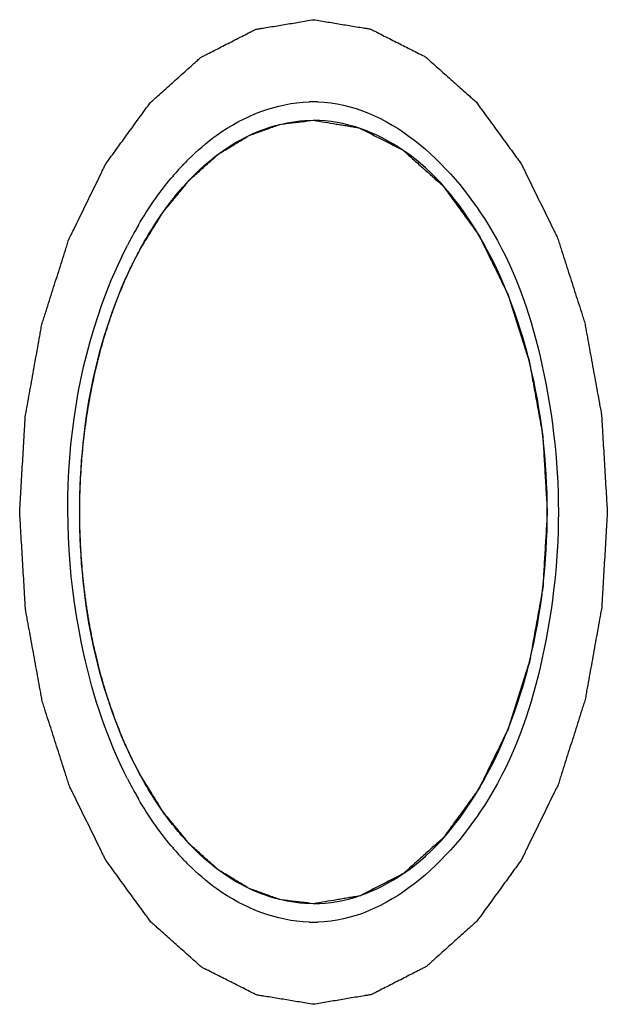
# Model space of a CAD drawing. Header units: millimetres. Extents: x 0 to 7560, y 0 to 5346.
# Tile 104 of 242: x 2354.8 to 2356.58, y 4336.86 to 4339.86. Entities that reach past the tile are written whole.
import ezdxf

# ---------------------------------------------------------------- set-up
doc = ezdxf.new("R2010")
doc.units = ezdxf.units.MM
doc.layers.add('M2302801_PBL782', color=7, linetype='Continuous')
doc.layers.add('MISUMI_FCBBS3-5-25_PBL862', color=7, linetype='Continuous')

msp = doc.modelspace()

# ---------------------------------------------------------------- linework, layer by layer
at = {"layer": 'M2302801_PBL782', "color": 7}
for centre, radius, start, end in [((2355.69, 4339.1738), 0.4401, 88.3197, 91.6803), ((2355.927, 4338.8216), 0.8732, 137.1563, 140.1724), ((2355.8839, 4338.8614), 0.8145, 134.8929, 137.1446), ((2356.2212, 4338.6169), 1.2323, 149.7276, 152.5526), ((2356.2669, 4338.5927), 1.2839, 152.5363, 152.9434), ((2356.2669, 4338.135), 1.284, 207.0551, 207.462), ((2356.2212, 4338.1108), 1.2323, 207.4456, 210.2724), ((2355.927, 4337.906), 0.8732, 219.8276, 222.8437), ((2355.8839, 4337.8662), 0.8145, 222.8554, 225.1071), ((2355.69, 4337.5539), 0.4401, 268.3197, 271.6803)]:
    msp.add_arc(centre, radius, start, end, dxfattribs=at)
at = {"layer": 'M2302801_PBL782', "color": 134}
for points in [[(2355.69, 4336.8638), (2355.6755, 4336.8662), (2355.6465, 4336.871), (2355.6103, 4336.8769), (2355.5813, 4336.8817), (2355.5596, 4336.8852), (2355.5415, 4336.8883), (2355.5288, 4336.8902), (2355.5216, 4336.8916), (2355.5161, 4336.8919), (2355.511, 4336.8952), (2355.504, 4336.8985), (2355.4918, 4336.9048), (2355.4744, 4336.9135), (2355.4535, 4336.9241), (2355.4326, 4336.9347), (2355.4117, 4336.9453), (2355.3907, 4336.9558), (2355.3733, 4336.9647), (2355.3611, 4336.9708), (2355.3542, 4336.9745), (2355.3488, 4336.9765), (2355.3442, 4336.9814), (2355.3377, 4336.987), (2355.3265, 4336.9971), (2355.3104, 4337.0114), (2355.2911, 4337.0286), (2355.2654, 4337.0515), (2355.2397, 4337.0743), (2355.2172, 4337.0945), (2355.2059, 4337.1044), (2355.1996, 4337.1103), (2355.1946, 4337.114), (2355.1905, 4337.1205), (2355.1847, 4337.1281), (2355.1747, 4337.142), (2355.1603, 4337.1616), (2355.1431, 4337.1852), (2355.1202, 4337.2167), (2355.0973, 4337.2481), (2355.0772, 4337.2757), (2355.0672, 4337.2894), (2355.0615, 4337.2974), (2355.0569, 4337.3028), (2355.0538, 4337.3103), (2355.049, 4337.3196), (2355.041, 4337.3362), (2355.0248, 4337.3691), (2355.0017, 4337.4163), (2354.9786, 4337.4634), (2354.9625, 4337.4964), (2354.9543, 4337.5129), (2354.9498, 4337.5224), (2354.946, 4337.5291), (2354.9438, 4337.5375), (2354.9402, 4337.5482), (2354.9343, 4337.567), (2354.9222, 4337.6046), (2354.905, 4337.6584), (2354.8879, 4337.7122), (2354.8757, 4337.7497), (2354.8691, 4337.7714), (2354.8632, 4337.787), (2354.8607, 4337.805), (2354.8562, 4337.8282), (2354.8489, 4337.8691), (2354.8382, 4337.9273), (2354.8276, 4337.9857), (2354.82, 4338.0265), (2354.816, 4338.0499), (2354.8121, 4338.067), (2354.8117, 4338.086), (2354.81, 4338.1105), (2354.8076, 4338.1539), (2354.8038, 4338.2156), (2354.8002, 4338.2773), (2354.7975, 4338.3206), (2354.7963, 4338.3453), (2354.7944, 4338.3639), (2354.7963, 4338.382), (2354.7974, 4338.4063), (2354.8001, 4338.4488), (2354.8035, 4338.5095), (2354.8072, 4338.5702), (2354.8095, 4338.6127), (2354.8112, 4338.6369), (2354.8115, 4338.6554), (2354.8154, 4338.6726), (2354.8193, 4338.6961), (2354.8269, 4338.7369), (2354.8373, 4338.7953), (2354.8479, 4338.8537), (2354.8551, 4338.8946), (2354.8595, 4338.9178), (2354.862, 4338.9358), (2354.8678, 4338.9515), (2354.8744, 4338.9732), (2354.8865, 4339.0108), (2354.9035, 4339.0647), (2354.9207, 4339.1185), (2354.9325, 4339.1563), (2354.9396, 4339.1776), (2354.944, 4339.1944), (2354.9517, 4339.2082), (2354.9609, 4339.2276), (2354.9775, 4339.2611), (2354.9962, 4339.2996), (2355.0149, 4339.338), (2355.029, 4339.3669), (2355.0408, 4339.3908), (2355.0489, 4339.4077), (2355.0537, 4339.4172), (2355.057, 4339.4249), (2355.0614, 4339.4302), (2355.067, 4339.4381), (2355.0769, 4339.4515), (2355.0965, 4339.4787), (2355.1247, 4339.5174), (2355.1527, 4339.5561), (2355.1725, 4339.5832), (2355.1823, 4339.5968), (2355.188, 4339.6044), (2355.192, 4339.6107), (2355.197, 4339.6145), (2355.2033, 4339.6205), (2355.2146, 4339.6304), (2355.237, 4339.6507), (2355.2627, 4339.6737), (2355.2883, 4339.6968), (2355.3076, 4339.7141), (2355.3236, 4339.7284), (2355.3348, 4339.7386), (2355.3413, 4339.7442), (2355.3459, 4339.7491), (2355.3513, 4339.7512), (2355.3582, 4339.755), (2355.3704, 4339.7611), (2355.3948, 4339.7736), (2355.4226, 4339.7879), (2355.4505, 4339.8021), (2355.4713, 4339.8129), (2355.4887, 4339.8217), (2355.5009, 4339.8281), (2355.5079, 4339.8314), (2355.513, 4339.8347), (2355.5186, 4339.835), (2355.526, 4339.8365), (2355.5389, 4339.8385), (2355.5573, 4339.8417), (2355.5794, 4339.8453), (2355.6089, 4339.8503), (2355.6458, 4339.8564), (2355.6753, 4339.8614), (2355.69, 4339.8638)], [(2355.69, 4339.8638), (2355.7045, 4339.8615), (2355.7335, 4339.8567), (2355.7697, 4339.8507), (2355.7986, 4339.846), (2355.8204, 4339.8424), (2355.8385, 4339.8394), (2355.8512, 4339.8374), (2355.8584, 4339.836), (2355.8639, 4339.8358), (2355.869, 4339.8325), (2355.876, 4339.8292), (2355.8882, 4339.8229), (2355.9056, 4339.8141), (2355.9265, 4339.8035), (2355.9474, 4339.793), (2355.9683, 4339.7824), (2355.9892, 4339.7718), (2356.0066, 4339.7629), (2356.0189, 4339.7569), (2356.0258, 4339.7532), (2356.0312, 4339.7511), (2356.0358, 4339.7462), (2356.0423, 4339.7407), (2356.0535, 4339.7306), (2356.0696, 4339.7163), (2356.0889, 4339.6991), (2356.1146, 4339.6762), (2356.1403, 4339.6533), (2356.1628, 4339.6332), (2356.174, 4339.6233), (2356.1804, 4339.6174), (2356.1854, 4339.6137), (2356.1895, 4339.6072), (2356.1953, 4339.5995), (2356.2053, 4339.5856), (2356.2197, 4339.5661), (2356.2368, 4339.5424), (2356.2598, 4339.511), (2356.2827, 4339.4796), (2356.3027, 4339.452), (2356.3128, 4339.4383), (2356.3185, 4339.4303), (2356.3231, 4339.4248), (2356.3262, 4339.4173), (2356.331, 4339.408), (2356.339, 4339.3915), (2356.3552, 4339.3585), (2356.3783, 4339.3114), (2356.4014, 4339.2643), (2356.4175, 4339.2312), (2356.4257, 4339.2148), (2356.4302, 4339.2053), (2356.434, 4339.1986), (2356.4362, 4339.1901), (2356.4398, 4339.1795), (2356.4457, 4339.1606), (2356.4578, 4339.123), (2356.475, 4339.0693), (2356.4921, 4339.0155), (2356.5043, 4338.978), (2356.5109, 4338.9563), (2356.5168, 4338.9407), (2356.5193, 4338.9227), (2356.5238, 4338.8995), (2356.5311, 4338.8586), (2356.5418, 4338.8003), (2356.5523, 4338.7419), (2356.5599, 4338.7012), (2356.564, 4338.6777), (2356.5679, 4338.6606), (2356.5683, 4338.6417), (2356.57, 4338.6171), (2356.5724, 4338.5738), (2356.5762, 4338.5121), (2356.5797, 4338.4503), (2356.5825, 4338.4071), (2356.5837, 4338.3824), (2356.5856, 4338.3637), (2356.5837, 4338.3456), (2356.5826, 4338.3213), (2356.5799, 4338.2789), (2356.5765, 4338.2181), (2356.5728, 4338.1575), (2356.5705, 4338.1149), (2356.5688, 4338.0907), (2356.5685, 4338.0723), (2356.5646, 4338.055), (2356.5606, 4338.0316), (2356.5531, 4337.9908), (2356.5427, 4337.9323), (2356.5321, 4337.874), (2356.5249, 4337.833), (2356.5204, 4337.8098), (2356.518, 4337.7918), (2356.5122, 4337.7762), (2356.5056, 4337.7545), (2356.4935, 4337.7169), (2356.4765, 4337.663), (2356.4593, 4337.6092), (2356.4475, 4337.5714), (2356.4404, 4337.55), (2356.436, 4337.5332), (2356.4282, 4337.5195), (2356.4191, 4337.5), (2356.4025, 4337.4666), (2356.3838, 4337.4281), (2356.3651, 4337.3896), (2356.351, 4337.3608), (2356.3392, 4337.3368), (2356.3311, 4337.3199), (2356.3263, 4337.3105), (2356.323, 4337.3028), (2356.3186, 4337.2975), (2356.313, 4337.2896), (2356.3031, 4337.2761), (2356.2835, 4337.2489), (2356.2553, 4337.2103), (2356.2272, 4337.1715), (2356.2075, 4337.1445), (2356.1977, 4337.1308), (2356.192, 4337.1233), (2356.188, 4337.1169), (2356.183, 4337.1131), (2356.1767, 4337.1072), (2356.1654, 4337.0972), (2356.143, 4337.077), (2356.1173, 4337.054), (2356.0917, 4337.0309), (2356.0724, 4337.0136), (2356.0564, 4336.9992), (2356.0452, 4336.989), (2356.0387, 4336.9835), (2356.034, 4336.9785), (2356.0287, 4336.9765), (2356.0218, 4336.9727), (2356.0096, 4336.9666), (2355.9852, 4336.954), (2355.9574, 4336.9398), (2355.9295, 4336.9255), (2355.9087, 4336.9148), (2355.8912, 4336.906), (2355.8791, 4336.8996), (2355.8721, 4336.8962), (2355.867, 4336.8929), (2355.8613, 4336.8926), (2355.854, 4336.8912), (2355.8411, 4336.8892), (2355.8227, 4336.886), (2355.8006, 4336.8823), (2355.7711, 4336.8774), (2355.7342, 4336.8712), (2355.7047, 4336.8663), (2355.69, 4336.8638)]]:
    msp.add_open_spline(points, degree=3, knots=[0, 0, 0, 0, 0.015625, 0.03125, 0.039062, 0.046875, 0.054688, 0.058594, 0.060547, 0.0625, 0.064453, 0.066406, 0.070312, 0.078125, 0.085938, 0.09375, 0.101562, 0.109375, 0.117188, 0.121094, 0.123047, 0.125, 0.126953, 0.128906, 0.132812, 0.140625, 0.148438, 0.15625, 0.171875, 0.179688, 0.183594, 0.185547, 0.1875, 0.189453, 0.191406, 0.195312, 0.203125, 0.210938, 0.21875, 0.234375, 0.242188, 0.246094, 0.248047, 0.25, 0.251953, 0.253906, 0.257812, 0.265625, 0.28125, 0.296875, 0.304688, 0.308594, 0.310547, 0.3125, 0.314453, 0.316406, 0.320312, 0.328125, 0.34375, 0.359375, 0.367188, 0.371094, 0.375, 0.378906, 0.382812, 0.390625, 0.40625, 0.421875, 0.429688, 0.433594, 0.4375, 0.441406, 0.445312, 0.453125, 0.46875, 0.484375, 0.492188, 0.496094, 0.5, 0.503906, 0.507812, 0.515625, 0.53125, 0.546875, 0.554688, 0.558594, 0.5625, 0.566406, 0.570312, 0.578125, 0.59375, 0.609375, 0.617188, 0.621094, 0.625, 0.628906, 0.632812, 0.640625, 0.65625, 0.671875, 0.679688, 0.683594, 0.6875, 0.691406, 0.695312, 0.703125, 0.71875, 0.726562, 0.734375, 0.742188, 0.746094, 0.748047, 0.75, 0.751953, 0.753906, 0.757812, 0.765625, 0.78125, 0.796875, 0.804688, 0.808594, 0.810547, 0.8125, 0.814453, 0.816406, 0.820312, 0.828125, 0.84375, 0.851562, 0.859375, 0.867188, 0.871094, 0.873047, 0.875, 0.876953, 0.878906, 0.882812, 0.890625, 0.90625, 0.914062, 0.921875, 0.929688, 0.933594, 0.935547, 0.9375, 0.939453, 0.941406, 0.945312, 0.953125, 0.960938, 0.96875, 0.984375, 1, 1, 1, 1], dxfattribs=at)
at = {"layer": 'M2302801_PBL782', "color": 7}
for points, knots in [([(2355.309, 4339.4384), (2355.3358, 4339.4651), (2355.4393, 4339.5554), (2355.5772, 4339.6107), (2355.6771, 4339.6136)], [0, 0, 0, 0, 0.274193, 1, 1, 1, 1]), ([(2355.7029, 4339.6136), (2355.916, 4339.6074), (2356.2326, 4339.3101), (2356.3986, 4338.8286), (2356.4553, 4338.3638), (2356.3986, 4337.8991), (2356.2326, 4337.4175), (2355.916, 4337.1203), (2355.7029, 4337.114)], [0, 0, 0, 0, 0.206436, 0.346157, 0.5, 0.653843, 0.793564, 1, 1, 1, 1]), ([(2355.1234, 4337.551), (2355.0624, 4337.6704), (2354.8874, 4338.1956), (2354.9334, 4338.8047), (2355.1234, 4339.1767)], [0, 0, 0, 0, 0.242954, 1, 1, 1, 1]), ([(2355.6771, 4337.114), (2355.5772, 4337.117), (2355.4393, 4337.1723), (2355.3358, 4337.2626), (2355.309, 4337.2892)], [0, 0, 0, 0, 0.725807, 1, 1, 1, 1])]:
    msp.add_open_spline(points, degree=3, knots=knots, dxfattribs=at)
for points in [[(2355.1569, 4339.2381), (2355.1862, 4339.2882), (2355.2192, 4339.3363), (2355.2564, 4339.3809)], [(2355.2564, 4337.3468), (2355.2192, 4337.3913), (2355.1862, 4337.4395), (2355.1569, 4337.4896)]]:
    msp.add_open_spline(points, degree=3, dxfattribs=at)
at = {"layer": 'MISUMI_FCBBS3-5-25_PBL862', "color": 134}
for p, q in [((2354.9829, 4338.5057), (2354.9832, 4338.5098)), ((2354.9832, 4338.2179), (2354.9829, 4338.2219))]:
    msp.add_line(p, q, dxfattribs=at)
for points, knots in [([(2355.1608, 4339.1624), (2355.1697, 4339.1769), (2355.1876, 4339.2059), (2355.21, 4339.2418), (2355.2255, 4339.2674), (2355.2346, 4339.2814), (2355.2449, 4339.2932), (2355.2574, 4339.3088), (2355.2725, 4339.327), (2355.2875, 4339.3455), (2355.3001, 4339.3605), (2355.31, 4339.3732), (2355.3208, 4339.3835), (2355.3401, 4339.4003), (2355.362, 4339.4199), (2355.3811, 4339.4371), (2355.3922, 4339.4467), (2355.4002, 4339.4547), (2355.4091, 4339.4593), (2355.4208, 4339.4667), (2355.4412, 4339.479), (2355.4646, 4339.4932), (2355.4849, 4339.506), (2355.4967, 4339.5125), (2355.5089, 4339.5163), (2355.5241, 4339.522), (2355.5423, 4339.5284), (2355.5605, 4339.535), (2355.5757, 4339.5401), (2355.5878, 4339.545), (2355.5971, 4339.5465), (2355.6064, 4339.5475), (2355.625, 4339.5497), (2355.6528, 4339.553), (2355.6776, 4339.5559), (2355.69, 4339.5573)], [0, 0, 0, 0, 0.0625, 0.125, 0.15625, 0.171875, 0.1875, 0.21875, 0.25, 0.28125, 0.3125, 0.328125, 0.34375, 0.375, 0.4375, 0.46875, 0.484375, 0.5, 0.515625, 0.53125, 0.5625, 0.625, 0.65625, 0.671875, 0.6875, 0.71875, 0.75, 0.78125, 0.8125, 0.828125, 0.84375, 0.859375, 0.875, 0.9375, 1, 1, 1, 1]), ([(2355.69, 4339.5573), (2355.7015, 4339.5554), (2355.7246, 4339.5516), (2355.7534, 4339.5469), (2355.7764, 4339.5431), (2355.7937, 4339.5403), (2355.8081, 4339.5379), (2355.8182, 4339.5363), (2355.824, 4339.5352), (2355.8284, 4339.535), (2355.8325, 4339.5324), (2355.838, 4339.5298), (2355.8477, 4339.5247), (2355.8671, 4339.515), (2355.8948, 4339.5009), (2355.9226, 4339.4869), (2355.9419, 4339.4771), (2355.9517, 4339.4722), (2355.9572, 4339.4693), (2355.9614, 4339.4677), (2355.9652, 4339.4638), (2355.9703, 4339.4594), (2355.9792, 4339.4513), (2355.9971, 4339.4354), (2356.0227, 4339.4126), (2356.0483, 4339.3898), (2356.0662, 4339.3738), (2356.0751, 4339.366), (2356.0802, 4339.3612), (2356.0842, 4339.3583), (2356.0875, 4339.3531), (2356.0921, 4339.347), (2356.1, 4339.336), (2356.116, 4339.3142), (2356.1388, 4339.2829), (2356.1616, 4339.2515), (2356.1776, 4339.2297), (2356.1866, 4339.217), (2356.1939, 4339.2083), (2356.1989, 4339.1964), (2356.2064, 4339.1816), (2356.2192, 4339.1552), (2356.2377, 4339.1178), (2356.256, 4339.0802), (2356.2689, 4339.0541), (2356.2761, 4339.0389), (2356.2821, 4339.0282), (2356.2857, 4339.0148), (2356.2914, 4338.9979), (2356.3008, 4338.9678), (2356.3146, 4338.9252), (2356.3282, 4338.8823), (2356.3379, 4338.8525), (2356.3432, 4338.8352), (2356.3479, 4338.8228), (2356.3498, 4338.8085), (2356.3534, 4338.7901), (2356.3592, 4338.7575), (2356.3678, 4338.7111), (2356.3761, 4338.6647), (2356.3822, 4338.6323), (2356.3854, 4338.6136), (2356.3885, 4338.6), (2356.3888, 4338.5849), (2356.3902, 4338.5654), (2356.3921, 4338.5309), (2356.3951, 4338.4818), (2356.3979, 4338.4326), (2356.4001, 4338.3982), (2356.4011, 4338.3786), (2356.4026, 4338.3638), (2356.4011, 4338.3494), (2356.4002, 4338.33), (2356.3981, 4338.2962), (2356.3953, 4338.2479), (2356.3924, 4338.1996), (2356.3906, 4338.1658), (2356.3893, 4338.1465), (2356.389, 4338.1319), (2356.3859, 4338.1181), (2356.3827, 4338.0995), (2356.3768, 4338.067), (2356.3685, 4338.0205), (2356.36, 4337.9741), (2356.3543, 4337.9415), (2356.3508, 4337.923), (2356.3488, 4337.9087), (2356.3442, 4337.8963), (2356.3389, 4337.879), (2356.3293, 4337.8491), (2356.3158, 4337.8062), (2356.3021, 4337.7634), (2356.2927, 4337.7333), (2356.2871, 4337.7163), (2356.2836, 4337.703), (2356.2774, 4337.692), (2356.2701, 4337.6765), (2356.2569, 4337.6499), (2356.2383, 4337.6116), (2356.2196, 4337.5735), (2356.2066, 4337.5466), (2356.199, 4337.5315), (2356.1938, 4337.5193), (2356.1867, 4337.5108), (2356.1779, 4337.4982), (2356.1622, 4337.4769), (2356.1398, 4337.4459), (2356.1174, 4337.4153), (2356.1018, 4337.3935), (2356.0928, 4337.3815), (2356.0864, 4337.3714), (2356.0784, 4337.3654), (2356.0683, 4337.3559), (2356.0504, 4337.34), (2356.0249, 4337.317), (2355.9994, 4337.2941), (2355.9815, 4337.2781), (2355.9726, 4337.27), (2355.9675, 4337.2655), (2355.9637, 4337.2616), (2355.9595, 4337.26), (2355.954, 4337.257), (2355.9443, 4337.2521), (2355.9249, 4337.2421), (2355.8972, 4337.228), (2355.8695, 4337.2137), (2355.8501, 4337.2039), (2355.8404, 4337.1988), (2355.8349, 4337.1961), (2355.8308, 4337.1935), (2355.8263, 4337.1932), (2355.8205, 4337.1921), (2355.8102, 4337.1905), (2355.7956, 4337.188), (2355.778, 4337.1851), (2355.7545, 4337.1811), (2355.7252, 4337.1762), (2355.7017, 4337.1723), (2355.69, 4337.1703)], [0, 0, 0, 0, 0.015625, 0.03125, 0.039062, 0.046875, 0.054688, 0.058594, 0.060547, 0.0625, 0.064453, 0.066406, 0.070312, 0.078125, 0.09375, 0.109375, 0.117188, 0.121094, 0.123047, 0.125, 0.126953, 0.128906, 0.132812, 0.140625, 0.15625, 0.171875, 0.179688, 0.183594, 0.185547, 0.1875, 0.189453, 0.191406, 0.195312, 0.203125, 0.21875, 0.234375, 0.242188, 0.246094, 0.25, 0.253906, 0.257812, 0.265625, 0.28125, 0.296875, 0.304688, 0.308594, 0.3125, 0.316406, 0.320312, 0.328125, 0.34375, 0.359375, 0.367188, 0.371094, 0.375, 0.378906, 0.382812, 0.390625, 0.40625, 0.421875, 0.429688, 0.433594, 0.4375, 0.441406, 0.445312, 0.453125, 0.46875, 0.484375, 0.492188, 0.496094, 0.5, 0.503906, 0.507812, 0.515625, 0.53125, 0.546875, 0.554688, 0.558594, 0.5625, 0.566406, 0.570312, 0.578125, 0.59375, 0.609375, 0.617188, 0.621094, 0.625, 0.628906, 0.632812, 0.640625, 0.65625, 0.671875, 0.679688, 0.683594, 0.6875, 0.691406, 0.695312, 0.703125, 0.71875, 0.734375, 0.742188, 0.746094, 0.75, 0.753906, 0.757812, 0.765625, 0.78125, 0.796875, 0.804688, 0.808594, 0.8125, 0.816406, 0.820312, 0.828125, 0.84375, 0.859375, 0.867188, 0.871094, 0.873047, 0.875, 0.876953, 0.878906, 0.882812, 0.890625, 0.90625, 0.921875, 0.929688, 0.933594, 0.935547, 0.9375, 0.939453, 0.941406, 0.945312, 0.953125, 0.960938, 0.96875, 0.984375, 1, 1, 1, 1]), ([(2355.1037, 4339.0412), (2355.1123, 4339.0617), (2355.1232, 4339.0871), (2355.1372, 4339.1162), (2355.1432, 4339.1284), (2355.1478, 4339.1376), (2355.1535, 4339.1484), (2355.1579, 4339.1569), (2355.1608, 4339.1624)], [0, 0, 0, 0, 0.5, 0.625, 0.75, 0.8125, 0.875, 1, 1, 1, 1]), ([(2355.024, 4338.7861), (2355.0265, 4338.7968), (2355.0302, 4338.8126), (2355.0355, 4338.8342), (2355.0403, 4338.8514), (2355.0448, 4338.8688), (2355.0509, 4338.8899), (2355.058, 4338.9146), (2355.0675, 4338.943), (2355.0746, 4338.9643), (2355.0799, 4338.9788), (2355.085, 4338.9933), (2355.0931, 4339.0143), (2355.0995, 4339.0305), (2355.1037, 4339.0412)], [0, 0, 0, 0, 0.125, 0.1875, 0.25, 0.3125, 0.375, 0.5, 0.625, 0.6875, 0.75, 0.8125, 0.875, 1, 1, 1, 1]), ([(2354.9829, 4338.2219), (2354.9823, 4338.2333), (2354.9808, 4338.256), (2354.9796, 4338.2848), (2354.9787, 4338.3073), (2354.9783, 4338.3257), (2354.9782, 4338.3444), (2354.9778, 4338.3637), (2354.9781, 4338.3803), (2354.9783, 4338.4034), (2354.979, 4338.4264), (2354.9797, 4338.4488), (2354.981, 4338.4737), (2354.9822, 4338.493), (2354.9829, 4338.5057)], [0, 0, 0, 0, 0.125, 0.25, 0.3125, 0.375, 0.4375, 0.5, 0.5625, 0.625, 0.75, 0.8125, 0.875, 1, 1, 1, 1]), ([(2355.0244, 4337.9394), (2355.0221, 4337.9502), (2355.0187, 4337.9662), (2355.0141, 4337.9882), (2355.0108, 4338.0064), (2355.0073, 4338.0245), (2355.0045, 4338.0413), (2355.0018, 4338.058), (2354.9991, 4338.074), (2354.9967, 4338.0929), (2354.9941, 4338.1111), (2354.9918, 4338.1291), (2354.9901, 4338.1458), (2354.9881, 4338.1624), (2354.9859, 4338.1867), (2354.9843, 4338.2055), (2354.9832, 4338.2179)], [0, 0, 0, 0, 0.125, 0.1875, 0.25, 0.3125, 0.375, 0.4375, 0.5, 0.5625, 0.625, 0.6875, 0.75, 0.8125, 0.875, 1, 1, 1, 1]), ([(2355.1043, 4337.6851), (2355.1005, 4337.6946), (2355.0948, 4337.7088), (2355.0872, 4337.7283), (2355.0794, 4337.7502), (2355.0719, 4337.7711), (2355.0654, 4337.7912), (2355.0604, 4337.8056), (2355.0554, 4337.823), (2355.0486, 4337.8453), (2355.0428, 4337.8667), (2355.0372, 4337.887), (2355.0315, 4337.9099), (2355.0273, 4337.9277), (2355.0244, 4337.9394)], [0, 0, 0, 0, 0.125, 0.1875, 0.25, 0.375, 0.4375, 0.5, 0.5625, 0.625, 0.75, 0.8125, 0.875, 1, 1, 1, 1]), ([(2355.1604, 4337.5659), (2355.1506, 4337.5847), (2355.1359, 4337.6132), (2355.1202, 4337.6479), (2355.1113, 4337.6683), (2355.1066, 4337.6796), (2355.1043, 4337.6851)], [0, 0, 0, 0, 0.5, 0.75, 0.875, 1, 1, 1, 1]), ([(2355.69, 4337.1703), (2355.6776, 4337.1718), (2355.6528, 4337.1747), (2355.625, 4337.1779), (2355.6064, 4337.1802), (2355.5971, 4337.1811), (2355.5878, 4337.1827), (2355.5757, 4337.1876), (2355.5605, 4337.1927), (2355.5423, 4337.1993), (2355.5241, 4337.2057), (2355.5089, 4337.2114), (2355.4967, 4337.2151), (2355.4849, 4337.2217), (2355.4646, 4337.2345), (2355.4412, 4337.2486), (2355.4208, 4337.261), (2355.4091, 4337.2683), (2355.4002, 4337.2729), (2355.3922, 4337.281), (2355.3811, 4337.2905), (2355.362, 4337.3078), (2355.3401, 4337.3274), (2355.3208, 4337.3442), (2355.31, 4337.3544), (2355.3001, 4337.3672), (2355.2875, 4337.3822), (2355.2725, 4337.4007), (2355.2574, 4337.4189), (2355.2449, 4337.4344), (2355.2346, 4337.4462), (2355.2255, 4337.4603), (2355.2099, 4337.486), (2355.1873, 4337.5222), (2355.1694, 4337.5514), (2355.1604, 4337.5659)], [0, 0, 0, 0, 0.0625, 0.125, 0.140625, 0.15625, 0.171875, 0.1875, 0.21875, 0.25, 0.28125, 0.3125, 0.328125, 0.34375, 0.375, 0.4375, 0.46875, 0.484375, 0.5, 0.515625, 0.53125, 0.5625, 0.625, 0.65625, 0.671875, 0.6875, 0.71875, 0.75, 0.78125, 0.8125, 0.828125, 0.84375, 0.875, 0.9375, 1, 1, 1, 1])]:
    msp.add_open_spline(points, degree=3, knots=knots, dxfattribs=at)
at = {"layer": 'MISUMI_FCBBS3-5-25_PBL862', "color": 7}
for points, knots in [([(2355.2918, 4339.3533), (2355.3455, 4339.414), (2355.4645, 4339.5159), (2355.6184, 4339.5573), (2355.69, 4339.5573)], [0, 0, 0, 0, 0.531224, 1, 1, 1, 1]), ([(2355.69, 4337.1703), (2355.7857, 4337.1703), (2355.9981, 4337.2504), (2356.2236, 4337.5309), (2356.3691, 4337.917), (2356.4194, 4338.3638), (2356.3691, 4338.8107), (2356.2236, 4339.1967), (2355.9981, 4339.4773), (2355.7857, 4339.5573), (2355.69, 4339.5573)], [0, 0, 0, 0, 0.095066, 0.209847, 0.347791, 0.5, 0.652209, 0.790153, 0.904934, 1, 1, 1, 1]), ([(2355.1606, 4339.162), (2355.1701, 4339.1798), (2355.2084, 4339.2471), (2355.2539, 4339.3105), (2355.2918, 4339.3533)], [0, 0, 0, 0, 0.261688, 1, 1, 1, 1]), ([(2355.2918, 4337.3744), (2355.2796, 4337.3882), (2355.2302, 4337.4479), (2355.1884, 4337.5138), (2355.1606, 4337.5657)], [0, 0, 0, 0, 0.238635, 1, 1, 1, 1]), ([(2355.69, 4337.1703), (2355.6184, 4337.1703), (2355.4645, 4337.2118), (2355.3455, 4337.3137), (2355.2918, 4337.3744)], [0, 0, 0, 0, 0.468776, 1, 1, 1, 1])]:
    msp.add_open_spline(points, degree=3, knots=knots, dxfattribs=at)
msp.add_open_spline([(2355.1606, 4337.5657), (2355.0315, 4337.8062), (2354.9243, 4338.3638), (2355.0315, 4338.9215), (2355.1606, 4339.162)], degree=3, dxfattribs=at)
at = {"layer": 'MISUMI_FCBBS3-5-25_PBL862', "color": 134}
msp.add_open_spline([(2354.9832, 4338.5098), (2354.9842, 4338.5211), (2354.986, 4338.5439), (2354.9895, 4338.5777), (2354.9935, 4338.6117), (2354.9985, 4338.6503), (2355.0036, 4338.6815), (2355.0099, 4338.7172), (2355.0167, 4338.7527), (2355.0216, 4338.7749), (2355.024, 4338.7861)], degree=3, dxfattribs=at)

doc.saveas('drawing.dxf')
